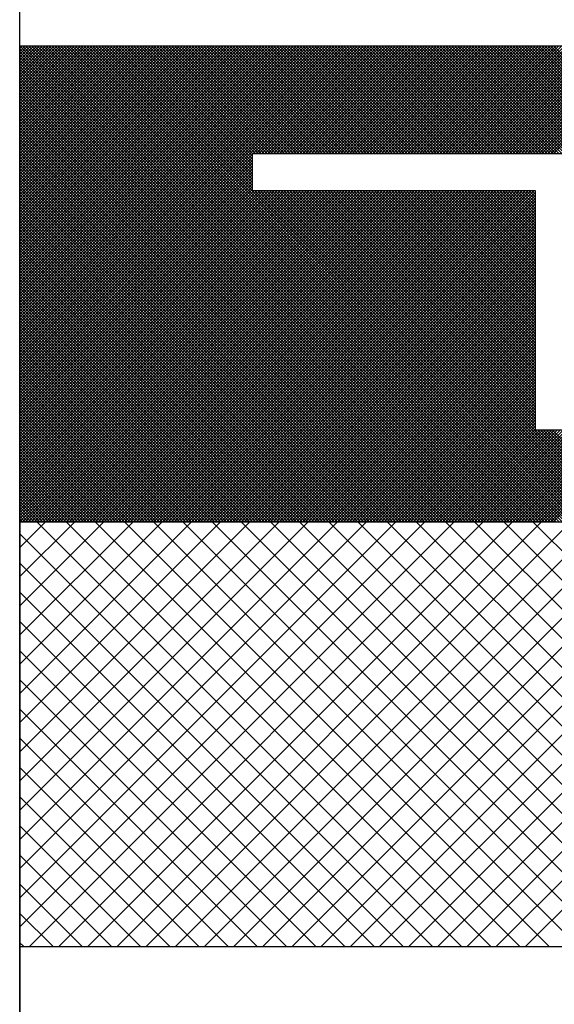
# Model space of a CAD drawing. Extents: x 0 to 210, y 0 to 297.
# Tile 49 of 68: x 137.818 to 138.589, y 201.333 to 202.75. Entities that reach past the tile are written whole.
import ezdxf

# ---------------------------------------------------------------- set-up
doc = ezdxf.new("R2010")
doc.units = 0
doc.layers.get('0').update_dxf_attribs({"linetype": 'CONTINUOUS'})
doc.layers.add('BL$4----', color=7, linetype='CONTINUOUS')

# ---------------------------------------------------------------- blocks, each defined once
blk = doc.blocks.new('*X0')
at = {"color": 0}
for p, q in [((604.711, 2309.613), (610.944, 2315.845)), ((604.711, 2310.062), (610.494, 2315.845)), ((604.711, 2310.511), (610.045, 2315.845)), ((604.711, 2310.96), (609.596, 2315.845)), ((604.711, 2311.409), (609.147, 2315.845)), ((604.711, 2311.858), (608.698, 2315.845)), ((604.711, 2312.307), (608.249, 2315.845)), ((604.711, 2312.756), (607.8, 2315.845)), ((604.711, 2313.205), (607.351, 2315.845)), ((604.711, 2313.654), (606.902, 2315.845)), ((604.711, 2314.103), (606.453, 2315.845)), ((604.711, 2314.552), (606.004, 2315.845)), ((604.711, 2315.001), (605.555, 2315.845)), ((604.711, 2315.45), (605.106, 2315.845)), ((604.858, 2309.311), (611.393, 2315.845)), ((611.518, 2309.311), (604.983, 2315.845)), ((605.307, 2309.311), (611.842, 2315.845)), ((611.967, 2309.311), (605.432, 2315.845)), ((605.756, 2309.311), (612.291, 2315.845)), ((612.416, 2309.311), (605.881, 2315.845)), ((606.205, 2309.311), (612.74, 2315.845)), ((612.865, 2309.311), (606.33, 2315.845)), ((606.654, 2309.311), (613.189, 2315.845)), ((613.314, 2309.311), (606.779, 2315.845)), ((607.103, 2309.311), (613.638, 2315.845)), ((613.763, 2309.311), (607.228, 2315.845)), ((607.552, 2309.311), (614.087, 2315.845)), ((614.212, 2309.311), (607.677, 2315.845)), ((608.001, 2309.311), (614.536, 2315.845)), ((614.661, 2309.311), (608.126, 2315.845)), ((608.45, 2309.311), (614.985, 2315.845)), ((615.11, 2309.311), (608.575, 2315.845)), ((608.899, 2309.311), (615.434, 2315.845)), ((615.559, 2309.311), (609.024, 2315.845)), ((609.348, 2309.311), (615.883, 2315.845)), ((616.008, 2309.311), (609.473, 2315.845)), ((609.797, 2309.311), (616.332, 2315.845)), ((616.457, 2309.311), (609.922, 2315.845)), ((610.246, 2309.311), (616.781, 2315.845)), ((616.906, 2309.311), (610.371, 2315.845)), ((610.695, 2309.311), (617.23, 2315.845)), ((617.355, 2309.311), (610.82, 2315.845)), ((611.144, 2309.311), (617.679, 2315.845)), ((617.804, 2309.311), (611.269, 2315.845)), ((611.593, 2309.311), (618.128, 2315.845)), ((618.253, 2309.311), (611.718, 2315.845)), ((612.042, 2309.311), (618.577, 2315.845)), ((618.702, 2309.311), (612.167, 2315.845)), ((612.491, 2309.311), (619.026, 2315.845)), ((619.151, 2309.311), (612.616, 2315.845)), ((611.069, 2309.311), (604.711, 2315.668)), ((610.62, 2309.311), (604.711, 2315.219)), ((610.171, 2309.311), (604.711, 2314.77)), ((609.722, 2309.311), (604.711, 2314.321)), ((609.273, 2309.311), (604.711, 2313.872)), ((608.823, 2309.311), (604.711, 2313.423)), ((608.374, 2309.311), (604.711, 2312.974)), ((607.925, 2309.311), (604.711, 2312.525)), ((607.476, 2309.311), (604.711, 2312.076)), ((607.027, 2309.311), (604.711, 2311.627)), ((606.578, 2309.311), (604.711, 2311.178)), ((606.129, 2309.311), (604.711, 2310.729)), ((605.68, 2309.311), (604.711, 2310.28)), ((605.231, 2309.311), (604.711, 2309.831)), ((604.782, 2309.311), (604.711, 2309.382))]:
    blk.add_line(p, q, dxfattribs=at)

msp = doc.modelspace()

# ---------------------------------------------------------------- linework, layer by layer
at = {"color": 0}
for p, q in [((137.8183, 202.2209), (138.3089, 202.7115)), ((137.8183, 202.2251), (138.3047, 202.7115)), ((137.8183, 202.2293), (138.3005, 202.7115)), ((137.8183, 202.2335), (138.2963, 202.7115)), ((137.8183, 202.2377), (138.2921, 202.7115)), ((137.8183, 202.2419), (138.2879, 202.7115)), ((137.8183, 202.2461), (138.2837, 202.7115)), ((137.8183, 202.2503), (138.2795, 202.7115)), ((137.8183, 202.2545), (138.2753, 202.7115)), ((137.8183, 202.2587), (138.2711, 202.7115)), ((137.8183, 202.2629), (138.2669, 202.7115)), ((137.8183, 202.2671), (138.2627, 202.7115)), ((137.8183, 202.2713), (138.2585, 202.7115)), ((137.8183, 202.2755), (138.2542, 202.7115)), ((137.8183, 202.2797), (138.25, 202.7115)), ((137.8183, 202.2839), (138.2458, 202.7115)), ((137.8183, 202.2881), (138.2416, 202.7115)), ((137.8183, 202.2923), (138.2374, 202.7115)), ((137.8183, 202.2965), (138.2332, 202.7115)), ((137.8183, 202.3007), (138.229, 202.7115)), ((137.8183, 202.3049), (138.2248, 202.7115)), ((137.8183, 202.3091), (138.2206, 202.7115)), ((137.8183, 202.3133), (138.2164, 202.7115)), ((137.8183, 202.3175), (138.2122, 202.7115)), ((137.8183, 202.3217), (138.208, 202.7115)), ((137.8183, 202.326), (138.2038, 202.7115)), ((137.8183, 202.3302), (138.1996, 202.7115)), ((137.8183, 202.3344), (138.1954, 202.7115)), ((137.8183, 202.3386), (138.1912, 202.7115)), ((137.8183, 202.3428), (138.187, 202.7115)), ((137.8183, 202.347), (138.1828, 202.7115)), ((137.8183, 202.3512), (138.1786, 202.7115)), ((137.8183, 202.3554), (138.1744, 202.7115)), ((137.8183, 202.3596), (138.1702, 202.7115)), ((137.8183, 202.3638), (138.166, 202.7115)), ((137.8183, 202.368), (138.1618, 202.7115)), ((137.8183, 202.3722), (138.1576, 202.7115)), ((137.8183, 202.3764), (138.1534, 202.7115)), ((137.8183, 202.3806), (138.1492, 202.7115)), ((137.8183, 202.3848), (138.145, 202.7115)), ((137.8183, 202.389), (138.1408, 202.7115)), ((137.8183, 202.3932), (138.1366, 202.7115)), ((137.8183, 202.3974), (138.1324, 202.7115)), ((137.8183, 202.4016), (138.1282, 202.7115)), ((137.8183, 202.4058), (138.124, 202.7115)), ((137.8183, 202.41), (138.1198, 202.7115)), ((137.8183, 202.4142), (138.1156, 202.7115)), ((137.8183, 202.4184), (138.1114, 202.7115)), ((137.8183, 202.4226), (138.1072, 202.7115)), ((137.8183, 202.4268), (138.1029, 202.7115)), ((137.8183, 202.431), (138.0987, 202.7115)), ((137.8183, 202.4352), (138.0945, 202.7115)), ((137.8183, 202.4394), (138.0903, 202.7115)), ((137.8183, 202.4436), (138.0861, 202.7115)), ((137.8183, 202.4478), (138.0819, 202.7115)), ((137.8183, 202.452), (138.0777, 202.7115)), ((137.8183, 202.4562), (138.0735, 202.7115)), ((137.8183, 202.4604), (138.0693, 202.7115)), ((137.8183, 202.4646), (138.0651, 202.7115)), ((137.8183, 202.4688), (138.0609, 202.7115)), ((137.8183, 202.473), (138.0567, 202.7115)), ((137.8183, 202.4772), (138.0525, 202.7115)), ((137.8183, 202.4815), (138.0483, 202.7115)), ((137.8183, 202.4857), (138.0441, 202.7115)), ((137.8183, 202.4899), (138.0399, 202.7115)), ((137.8183, 202.4941), (138.0357, 202.7115)), ((137.8183, 202.4983), (138.0315, 202.7115)), ((137.8183, 202.5025), (138.0273, 202.7115)), ((137.8183, 202.5067), (138.0231, 202.7115)), ((137.8183, 202.5109), (138.0189, 202.7115)), ((137.8183, 202.5151), (138.0147, 202.7115)), ((137.8183, 202.5193), (138.0105, 202.7115)), ((137.8183, 202.5235), (138.0063, 202.7115)), ((137.8183, 202.5277), (138.0021, 202.7115)), ((137.8183, 202.5319), (137.9979, 202.7115)), ((137.8183, 202.5361), (137.9937, 202.7115)), ((137.8183, 202.5403), (137.9895, 202.7115)), ((137.8183, 202.5445), (137.9853, 202.7115)), ((137.8183, 202.5487), (137.9811, 202.7115)), ((137.8183, 202.5529), (137.9769, 202.7115)), ((137.8183, 202.5571), (137.9727, 202.7115)), ((137.8183, 202.5613), (137.9685, 202.7115)), ((137.8183, 202.5655), (137.9643, 202.7115)), ((137.8183, 202.5697), (137.9601, 202.7115)), ((137.8183, 202.5739), (137.9559, 202.7115)), ((137.8183, 202.5781), (137.9516, 202.7115)), ((137.8183, 202.5823), (137.9474, 202.7115)), ((137.8183, 202.5865), (137.9432, 202.7115)), ((137.8183, 202.5907), (137.939, 202.7115)), ((137.8183, 202.5949), (137.9348, 202.7115)), ((137.8183, 202.5991), (137.9306, 202.7115)), ((137.8183, 202.6033), (137.9264, 202.7115)), ((137.8183, 202.6075), (137.9222, 202.7115)), ((137.8183, 202.6117), (137.918, 202.7115)), ((137.8183, 202.6159), (137.9138, 202.7115)), ((137.8183, 202.6201), (137.9096, 202.7115)), ((137.8183, 202.6243), (137.9054, 202.7115)), ((137.8183, 202.6285), (137.9012, 202.7115)), ((137.8183, 202.6328), (137.897, 202.7115)), ((137.8183, 202.637), (137.8928, 202.7115)), ((137.8183, 202.6412), (137.8886, 202.7115)), ((137.8183, 202.6454), (137.8844, 202.7115)), ((137.8183, 202.6496), (137.8802, 202.7115)), ((137.8183, 202.6538), (137.876, 202.7115)), ((137.8183, 202.658), (137.8718, 202.7115)), ((137.8183, 202.6622), (137.8676, 202.7115)), ((137.8183, 202.6664), (137.8634, 202.7115)), ((137.8183, 202.6706), (137.8592, 202.7115)), ((137.8183, 202.6748), (137.855, 202.7115)), ((137.8183, 202.679), (137.8508, 202.7115)), ((137.8183, 202.6832), (137.8466, 202.7115)), ((137.8183, 202.6874), (137.8424, 202.7115)), ((137.8183, 202.6916), (137.8382, 202.7115)), ((137.8183, 202.6958), (137.834, 202.7115)), ((137.8183, 202.7), (137.8298, 202.7115)), ((137.8183, 202.7042), (137.8256, 202.7115)), ((137.8183, 202.7084), (137.8214, 202.7115)), ((138.4994, 202.0267), (137.8183, 202.7078)), ((138.4952, 202.0267), (137.8183, 202.7036)), ((138.5036, 202.0267), (137.8188, 202.7115)), ((138.5078, 202.0267), (137.823, 202.7115)), ((138.512, 202.0267), (137.8272, 202.7115)), ((138.5162, 202.0267), (137.8315, 202.7115)), ((138.5204, 202.0267), (137.8357, 202.7115)), ((138.5246, 202.0267), (137.8399, 202.7115)), ((138.5288, 202.0267), (137.8441, 202.7115)), ((138.533, 202.0267), (137.8483, 202.7115)), ((138.5372, 202.0267), (137.8525, 202.7115)), ((138.5414, 202.0267), (137.8567, 202.7115)), ((138.5456, 202.0267), (137.8609, 202.7115)), ((138.5498, 202.0267), (137.8651, 202.7115)), ((138.554, 202.0267), (137.8693, 202.7115)), ((138.5582, 202.0267), (137.8735, 202.7115)), ((138.5624, 202.0267), (137.8777, 202.7115)), ((138.5666, 202.0267), (137.8819, 202.7115)), ((138.5708, 202.0267), (137.8861, 202.7115)), ((138.575, 202.0267), (137.8903, 202.7115)), ((138.5792, 202.0267), (137.8945, 202.7115)), ((138.5834, 202.0267), (137.8987, 202.7115)), ((138.5876, 202.0267), (137.9029, 202.7115)), ((138.5919, 202.0267), (137.9071, 202.7115)), ((138.5961, 202.0267), (137.9113, 202.7115)), ((138.6003, 202.0267), (137.9155, 202.7115)), ((138.6045, 202.0267), (137.9197, 202.7115)), ((138.6087, 202.0267), (137.9239, 202.7115)), ((138.6129, 202.0267), (137.9281, 202.7115)), ((138.6171, 202.0267), (137.9323, 202.7115)), ((138.6213, 202.0267), (137.9365, 202.7115)), ((138.6255, 202.0267), (137.9407, 202.7115)), ((138.6297, 202.0267), (137.9449, 202.7115)), ((138.1535, 202.507), (137.9491, 202.7115)), ((138.1535, 202.5112), (137.9533, 202.7115)), ((138.1535, 202.5154), (137.9575, 202.7115)), ((138.1535, 202.5196), (137.9617, 202.7115)), ((138.1535, 202.5239), (137.9659, 202.7115)), ((138.1535, 202.5281), (137.9701, 202.7115)), ((138.1535, 202.5323), (137.9743, 202.7115)), ((138.1535, 202.5365), (137.9785, 202.7115)), ((138.1535, 202.5407), (137.9828, 202.7115)), ((138.1535, 202.5449), (137.987, 202.7115)), ((138.1535, 202.5491), (137.9912, 202.7115)), ((138.1535, 202.5533), (137.9954, 202.7115)), ((138.1543, 202.5567), (137.9996, 202.7115)), ((138.1585, 202.5567), (138.0038, 202.7115)), ((138.1627, 202.5567), (138.008, 202.7115)), ((138.1669, 202.5567), (138.0122, 202.7115)), ((138.1711, 202.5567), (138.0164, 202.7115)), ((138.1753, 202.5567), (138.0206, 202.7115)), ((138.1795, 202.5567), (138.0248, 202.7115)), ((138.1837, 202.5567), (138.029, 202.7115)), ((138.1879, 202.5567), (138.0332, 202.7115)), ((138.1921, 202.5567), (138.0374, 202.7115)), ((138.1963, 202.5567), (138.0416, 202.7115)), ((138.2005, 202.5567), (138.0458, 202.7115)), ((138.2047, 202.5567), (138.05, 202.7115)), ((138.2089, 202.5567), (138.0542, 202.7115)), ((138.2132, 202.5567), (138.0584, 202.7115)), ((138.2174, 202.5567), (138.0626, 202.7115)), ((138.2216, 202.5567), (138.0668, 202.7115)), ((138.2258, 202.5567), (138.071, 202.7115)), ((138.23, 202.5567), (138.0752, 202.7115)), ((138.2342, 202.5567), (138.0794, 202.7115)), ((138.2384, 202.5567), (138.0836, 202.7115)), ((138.2426, 202.5567), (138.0878, 202.7115)), ((138.2468, 202.5567), (138.092, 202.7115)), ((138.251, 202.5567), (138.0962, 202.7115)), ((138.2552, 202.5567), (138.1004, 202.7115)), ((138.2594, 202.5567), (138.1046, 202.7115)), ((138.2636, 202.5567), (138.1088, 202.7115)), ((138.2678, 202.5567), (138.113, 202.7115)), ((138.272, 202.5567), (138.1172, 202.7115)), ((138.2762, 202.5567), (138.1214, 202.7115)), ((138.2804, 202.5567), (138.1256, 202.7115)), ((138.2846, 202.5567), (138.1298, 202.7115)), ((138.2888, 202.5567), (138.1341, 202.7115)), ((138.293, 202.5567), (138.1383, 202.7115)), ((138.2972, 202.5567), (138.1425, 202.7115)), ((138.3014, 202.5567), (138.1467, 202.7115)), ((138.3056, 202.5567), (138.1509, 202.7115)), ((138.3098, 202.5567), (138.1551, 202.7115)), ((138.1583, 202.5567), (138.3131, 202.7115)), ((138.314, 202.5567), (138.1593, 202.7115)), ((138.1625, 202.5567), (138.3173, 202.7115)), ((138.3182, 202.5567), (138.1635, 202.7115)), ((138.1667, 202.5567), (138.3215, 202.7115)), ((138.3224, 202.5567), (138.1677, 202.7115)), ((138.1709, 202.5567), (138.3257, 202.7115)), ((138.3266, 202.5567), (138.1719, 202.7115)), ((138.1751, 202.5567), (138.3299, 202.7115)), ((138.3308, 202.5567), (138.1761, 202.7115)), ((138.1794, 202.5567), (138.3341, 202.7115)), ((138.335, 202.5567), (138.1803, 202.7115)), ((138.1836, 202.5567), (138.3383, 202.7115)), ((138.3392, 202.5567), (138.1845, 202.7115)), ((138.1878, 202.5567), (138.3425, 202.7115)), ((138.3434, 202.5567), (138.1887, 202.7115)), ((138.192, 202.5567), (138.3467, 202.7115)), ((138.3476, 202.5567), (138.1929, 202.7115)), ((138.1962, 202.5567), (138.3509, 202.7115)), ((138.3518, 202.5567), (138.1971, 202.7115)), ((138.2004, 202.5567), (138.3551, 202.7115)), ((138.356, 202.5567), (138.2013, 202.7115)), ((138.2046, 202.5567), (138.3593, 202.7115)), ((138.3602, 202.5567), (138.2055, 202.7115)), ((138.2088, 202.5567), (138.3635, 202.7115)), ((138.3645, 202.5567), (138.2097, 202.7115)), ((138.213, 202.5567), (138.3677, 202.7115)), ((138.3687, 202.5567), (138.2139, 202.7115)), ((138.2172, 202.5567), (138.3719, 202.7115)), ((138.3729, 202.5567), (138.2181, 202.7115)), ((138.2214, 202.5567), (138.3761, 202.7115)), ((138.3771, 202.5567), (138.2223, 202.7115)), ((138.2256, 202.5567), (138.3803, 202.7115)), ((138.3813, 202.5567), (138.2265, 202.7115)), ((138.2298, 202.5567), (138.3845, 202.7115)), ((138.3855, 202.5567), (138.2307, 202.7115)), ((138.234, 202.5567), (138.3887, 202.7115)), ((138.3897, 202.5567), (138.2349, 202.7115)), ((138.2382, 202.5567), (138.3929, 202.7115)), ((138.3939, 202.5567), (138.2391, 202.7115)), ((138.2424, 202.5567), (138.3971, 202.7115)), ((138.3981, 202.5567), (138.2433, 202.7115)), ((138.2466, 202.5567), (138.4013, 202.7115)), ((138.4023, 202.5567), (138.2475, 202.7115)), ((138.2508, 202.5567), (138.4055, 202.7115)), ((138.4065, 202.5567), (138.2517, 202.7115)), ((138.255, 202.5567), (138.4098, 202.7115)), ((138.4107, 202.5567), (138.2559, 202.7115)), ((138.2592, 202.5567), (138.414, 202.7115)), ((138.4149, 202.5567), (138.2601, 202.7115)), ((138.2634, 202.5567), (138.4182, 202.7115)), ((138.4191, 202.5567), (138.2643, 202.7115)), ((138.2676, 202.5567), (138.4224, 202.7115)), ((138.4233, 202.5567), (138.2685, 202.7115)), ((138.2718, 202.5567), (138.4266, 202.7115)), ((138.4275, 202.5567), (138.2727, 202.7115)), ((138.276, 202.5567), (138.4308, 202.7115)), ((138.4317, 202.5567), (138.2769, 202.7115)), ((138.2802, 202.5567), (138.435, 202.7115)), ((138.4359, 202.5567), (138.2811, 202.7115)), ((138.2844, 202.5567), (138.4392, 202.7115)), ((138.4401, 202.5567), (138.2854, 202.7115)), ((138.2886, 202.5567), (138.4434, 202.7115)), ((138.4443, 202.5567), (138.2896, 202.7115)), ((138.2928, 202.5567), (138.4476, 202.7115)), ((138.4485, 202.5567), (138.2938, 202.7115)), ((138.297, 202.5567), (138.4518, 202.7115)), ((138.4527, 202.5567), (138.298, 202.7115)), ((138.3012, 202.5567), (138.456, 202.7115)), ((138.4569, 202.5567), (138.3022, 202.7115)), ((138.3054, 202.5567), (138.4602, 202.7115)), ((138.4611, 202.5567), (138.3064, 202.7115)), ((138.3096, 202.5567), (138.4644, 202.7115)), ((138.4653, 202.5567), (138.3106, 202.7115)), ((138.3138, 202.5567), (138.4686, 202.7115)), ((138.4695, 202.5567), (138.3148, 202.7115)), ((138.318, 202.5567), (138.4728, 202.7115)), ((138.4737, 202.5567), (138.319, 202.7115)), ((138.3222, 202.5567), (138.477, 202.7115)), ((138.4779, 202.5567), (138.3232, 202.7115)), ((138.3264, 202.5567), (138.4812, 202.7115)), ((138.4821, 202.5567), (138.3274, 202.7115)), ((138.3307, 202.5567), (138.4854, 202.7115)), ((138.4863, 202.5567), (138.3316, 202.7115)), ((138.3349, 202.5567), (138.4896, 202.7115)), ((138.4905, 202.5567), (138.3358, 202.7115)), ((138.3391, 202.5567), (138.4938, 202.7115)), ((138.4947, 202.5567), (138.34, 202.7115)), ((138.3433, 202.5567), (138.498, 202.7115)), ((138.4989, 202.5567), (138.3442, 202.7115)), ((138.3475, 202.5567), (138.5022, 202.7115)), ((138.5031, 202.5567), (138.3484, 202.7115)), ((138.3517, 202.5567), (138.5064, 202.7115)), ((138.5073, 202.5567), (138.3526, 202.7115)), ((138.3559, 202.5567), (138.5106, 202.7115)), ((138.5115, 202.5567), (138.3568, 202.7115)), ((138.3601, 202.5567), (138.5148, 202.7115)), ((138.5157, 202.5567), (138.361, 202.7115)), ((138.3643, 202.5567), (138.519, 202.7115)), ((138.52, 202.5567), (138.3652, 202.7115)), ((138.3685, 202.5567), (138.5232, 202.7115)), ((138.5242, 202.5567), (138.3694, 202.7115)), ((138.3727, 202.5567), (138.5274, 202.7115)), ((138.5284, 202.5567), (138.3736, 202.7115)), ((138.3769, 202.5567), (138.5316, 202.7115)), ((138.5326, 202.5567), (138.3778, 202.7115)), ((138.3811, 202.5567), (138.5358, 202.7115)), ((138.5368, 202.5567), (138.382, 202.7115)), ((138.3853, 202.5567), (138.54, 202.7115)), ((138.541, 202.5567), (138.3862, 202.7115)), ((138.3895, 202.5567), (138.5442, 202.7115)), ((138.5452, 202.5567), (138.3904, 202.7115)), ((138.3937, 202.5567), (138.5484, 202.7115)), ((138.5494, 202.5567), (138.3946, 202.7115)), ((138.3979, 202.5567), (138.5526, 202.7115)), ((138.5536, 202.5567), (138.3988, 202.7115)), ((138.4021, 202.5567), (138.5568, 202.7115)), ((138.5578, 202.5567), (138.403, 202.7115)), ((138.4063, 202.5567), (138.561, 202.7115)), ((138.562, 202.5567), (138.4072, 202.7115)), ((138.4105, 202.5567), (138.5653, 202.7115)), ((138.5662, 202.5567), (138.4114, 202.7115)), ((138.4147, 202.5567), (138.5695, 202.7115)), ((138.5704, 202.5567), (138.4156, 202.7115)), ((138.4189, 202.5567), (138.5737, 202.7115)), ((138.5746, 202.5567), (138.4198, 202.7115)), ((138.4231, 202.5567), (138.5779, 202.7115)), ((138.5788, 202.5567), (138.424, 202.7115)), ((138.4273, 202.5567), (138.5821, 202.7115)), ((138.583, 202.5567), (138.4282, 202.7115)), ((138.4315, 202.5567), (138.5863, 202.7115)), ((138.5872, 202.5567), (138.4324, 202.7115)), ((138.4357, 202.5567), (138.5905, 202.7115)), ((138.5914, 202.5567), (138.4366, 202.7115)), ((138.4399, 202.5567), (138.5947, 202.7115)), ((138.5956, 202.5567), (138.4409, 202.7115)), ((138.4441, 202.5567), (138.5989, 202.7115)), ((138.5998, 202.5567), (138.4451, 202.7115)), ((138.4483, 202.5567), (138.6031, 202.7115)), ((138.604, 202.5567), (138.4493, 202.7115)), ((138.4525, 202.5567), (138.6073, 202.7115)), ((138.6082, 202.5567), (138.4535, 202.7115)), ((138.4567, 202.5567), (138.6115, 202.7115)), ((138.6124, 202.5567), (138.4577, 202.7115)), ((138.4609, 202.5567), (138.6157, 202.7115)), ((138.6166, 202.5567), (138.4619, 202.7115)), ((138.4651, 202.5567), (138.6199, 202.7115)), ((138.6208, 202.5567), (138.4661, 202.7115)), ((138.4693, 202.5567), (138.6241, 202.7115)), ((138.625, 202.5567), (138.4703, 202.7115)), ((138.4735, 202.5567), (138.6283, 202.7115)), ((138.6292, 202.5567), (138.4745, 202.7115)), ((138.4777, 202.5567), (138.6325, 202.7115)), ((138.6334, 202.5567), (138.4787, 202.7115)), ((138.4819, 202.5567), (138.6367, 202.7115)), ((138.6376, 202.5567), (138.4829, 202.7115)), ((138.4862, 202.5567), (138.6409, 202.7115)), ((138.6418, 202.5567), (138.4871, 202.7115)), ((138.4904, 202.5567), (138.6451, 202.7115)), ((138.646, 202.5567), (138.4913, 202.7115)), ((138.4946, 202.5567), (138.6493, 202.7115)), ((138.6502, 202.5567), (138.4955, 202.7115)), ((138.4988, 202.5567), (138.6535, 202.7115)), ((138.6544, 202.5567), (138.4997, 202.7115)), ((138.503, 202.5567), (138.6577, 202.7115)), ((138.6586, 202.5567), (138.5039, 202.7115)), ((138.5072, 202.5567), (138.6619, 202.7115)), ((138.6628, 202.5567), (138.5081, 202.7115)), ((138.5114, 202.5567), (138.6661, 202.7115)), ((138.667, 202.5567), (138.5123, 202.7115)), ((138.5156, 202.5567), (138.6703, 202.7115)), ((138.6713, 202.5567), (138.5165, 202.7115)), ((138.5198, 202.5567), (138.6745, 202.7115)), ((138.6755, 202.5567), (138.5207, 202.7115)), ((138.524, 202.5567), (138.6787, 202.7115)), ((138.6797, 202.5567), (138.5249, 202.7115)), ((138.5282, 202.5567), (138.6829, 202.7115)), ((138.6839, 202.5567), (138.5291, 202.7115)), ((138.5324, 202.5567), (138.6871, 202.7115)), ((138.6881, 202.5567), (138.5333, 202.7115)), ((138.5366, 202.5567), (138.6913, 202.7115)), ((138.6923, 202.5567), (138.5375, 202.7115)), ((138.5408, 202.5567), (138.6955, 202.7115)), ((138.6965, 202.5567), (138.5417, 202.7115)), ((138.5445, 202.0267), (139.2293, 202.7115)), ((138.545, 202.5567), (138.6997, 202.7115)), ((138.7007, 202.5567), (138.5459, 202.7115)), ((138.5487, 202.0267), (139.2335, 202.7115)), ((138.5492, 202.5567), (138.7039, 202.7115)), ((138.7049, 202.5567), (138.5501, 202.7115)), ((138.5529, 202.0267), (139.2377, 202.7115)), ((138.5534, 202.5567), (138.7081, 202.7115)), ((138.7091, 202.5567), (138.5543, 202.7115)), ((138.5571, 202.0267), (139.2419, 202.7115)), ((138.5576, 202.5567), (138.7123, 202.7115)), ((138.7133, 202.5567), (138.5585, 202.7115)), ((138.5614, 202.0267), (139.2461, 202.7115)), ((138.5618, 202.5567), (138.7166, 202.7115)), ((138.7175, 202.5567), (138.5627, 202.7115)), ((138.5656, 202.0267), (139.2503, 202.7115)), ((138.566, 202.5567), (138.7208, 202.7115)), ((138.7217, 202.5567), (138.5669, 202.7115)), ((138.5698, 202.0267), (139.2545, 202.7115)), ((138.5702, 202.5567), (138.725, 202.7115)), ((138.7259, 202.5567), (138.5711, 202.7115)), ((138.574, 202.0267), (139.2587, 202.7115)), ((138.5744, 202.5567), (138.7292, 202.7115)), ((138.7301, 202.5567), (138.5753, 202.7115)), ((138.5782, 202.0267), (139.2629, 202.7115)), ((138.5786, 202.5567), (138.7334, 202.7115)), ((138.7343, 202.5567), (138.5795, 202.7115)), ((138.5824, 202.0267), (139.2671, 202.7115)), ((138.5828, 202.5567), (138.7376, 202.7115)), ((138.7385, 202.5567), (138.5837, 202.7115)), ((138.5866, 202.0267), (139.2713, 202.7115)), ((138.587, 202.5567), (138.7418, 202.7115)), ((138.7427, 202.5567), (138.5879, 202.7115)), ((138.491, 202.0267), (137.8183, 202.6994)), ((138.4868, 202.0267), (137.8183, 202.6952)), ((138.4826, 202.0267), (137.8183, 202.691)), ((138.4784, 202.0267), (137.8183, 202.6868)), ((138.4742, 202.0267), (137.8183, 202.6826)), ((138.47, 202.0267), (137.8183, 202.6784)), ((138.4658, 202.0267), (137.8183, 202.6742)), ((138.4616, 202.0267), (137.8183, 202.67)), ((138.4574, 202.0267), (137.8183, 202.6658)), ((138.4532, 202.0267), (137.8183, 202.6616)), ((138.449, 202.0267), (137.8183, 202.6574)), ((138.4448, 202.0267), (137.8183, 202.6532)), ((138.4406, 202.0267), (137.8183, 202.6489)), ((138.4363, 202.0267), (137.8183, 202.6447)), ((138.4321, 202.0267), (137.8183, 202.6405)), ((138.4279, 202.0267), (137.8183, 202.6363)), ((138.4237, 202.0267), (137.8183, 202.6321)), ((138.4195, 202.0267), (137.8183, 202.6279)), ((138.4153, 202.0267), (137.8183, 202.6237)), ((138.4111, 202.0267), (137.8183, 202.6195)), ((138.4069, 202.0267), (137.8183, 202.6153)), ((138.4027, 202.0267), (137.8183, 202.6111)), ((138.3985, 202.0267), (137.8183, 202.6069)), ((138.3943, 202.0267), (137.8183, 202.6027)), ((138.3901, 202.0267), (137.8183, 202.5985)), ((138.3859, 202.0267), (137.8183, 202.5943)), ((138.3817, 202.0267), (137.8183, 202.5901)), ((138.3775, 202.0267), (137.8183, 202.5859)), ((138.3733, 202.0267), (137.8183, 202.5817)), ((138.3691, 202.0267), (137.8183, 202.5775)), ((138.3649, 202.0267), (137.8183, 202.5733)), ((138.3607, 202.0267), (137.8183, 202.5691)), ((138.3565, 202.0267), (137.8183, 202.5649)), ((138.3523, 202.0267), (137.8183, 202.5607)), ((138.3481, 202.0267), (137.8183, 202.5565)), ((138.3439, 202.0267), (137.8183, 202.5523)), ((137.8183, 202.2167), (138.1535, 202.5519)), ((138.3397, 202.0267), (137.8183, 202.5481)), ((137.8183, 202.2125), (138.1535, 202.5477)), ((138.3355, 202.0267), (137.8183, 202.5439)), ((137.8183, 202.2083), (138.1535, 202.5435)), ((138.3313, 202.0267), (137.8183, 202.5397)), ((137.8183, 202.2041), (138.1535, 202.5393)), ((138.3271, 202.0267), (137.8183, 202.5355)), ((137.8183, 202.1999), (138.1535, 202.5351)), ((138.3229, 202.0267), (137.8183, 202.5313)), ((137.8183, 202.1957), (138.1535, 202.5309)), ((138.3187, 202.0267), (137.8183, 202.5271)), ((137.8183, 202.1915), (138.1535, 202.5267)), ((138.3145, 202.0267), (137.8183, 202.5229)), ((137.8183, 202.1873), (138.1535, 202.5225)), ((138.3103, 202.0267), (137.8183, 202.5187)), ((137.8183, 202.1831), (138.1535, 202.5183)), ((138.3061, 202.0267), (137.8183, 202.5145)), ((137.8183, 202.1789), (138.1535, 202.5141)), ((138.3019, 202.0267), (137.8183, 202.5103)), ((137.8183, 202.1747), (138.1535, 202.5099)), ((138.2977, 202.0267), (137.8183, 202.5061)), ((137.8183, 202.1704), (138.1535, 202.5057)), ((137.8183, 202.1578), (138.1641, 202.5036)), ((137.8183, 202.1536), (138.1683, 202.5036)), ((137.8183, 202.1494), (138.1725, 202.5036)), ((137.8183, 202.1452), (138.1767, 202.5036)), ((137.8183, 202.141), (138.1809, 202.5036)), ((137.8183, 202.1368), (138.1851, 202.5036)), ((137.8183, 202.1326), (138.1893, 202.5036)), ((137.8183, 202.1284), (138.1935, 202.5036)), ((137.8183, 202.1242), (138.1977, 202.5036)), ((137.8183, 202.12), (138.2019, 202.5036)), ((137.8183, 202.1158), (138.2061, 202.5036)), ((137.8183, 202.1116), (138.2103, 202.5036)), ((137.8183, 202.1074), (138.2145, 202.5036)), ((137.8183, 202.1032), (138.2187, 202.5036)), ((137.8183, 202.099), (138.2229, 202.5036)), ((137.8183, 202.0948), (138.2271, 202.5036)), ((137.8183, 202.0906), (138.2313, 202.5036)), ((137.8183, 202.0864), (138.2355, 202.5036)), ((137.8183, 202.0822), (138.2397, 202.5036)), ((137.8183, 202.078), (138.2439, 202.5036)), ((137.8183, 202.0738), (138.2481, 202.5036)), ((137.8183, 202.0696), (138.2523, 202.5036)), ((137.8183, 202.0654), (138.2565, 202.5036)), ((137.8183, 202.0612), (138.2607, 202.5036)), ((137.8183, 202.057), (138.2649, 202.5036)), ((137.8183, 202.0528), (138.2691, 202.5036)), ((137.8183, 202.0486), (138.2733, 202.5036)), ((137.8183, 202.0444), (138.2775, 202.5036)), ((137.8183, 202.0402), (138.2817, 202.5036)), ((137.8183, 202.036), (138.2859, 202.5036)), ((137.8183, 202.0318), (138.2901, 202.5036)), ((137.8183, 202.0276), (138.2943, 202.5036)), ((137.8183, 202.1662), (138.1557, 202.5036)), ((137.8183, 202.162), (138.1599, 202.5036)), ((138.2935, 202.0267), (137.8183, 202.5019)), ((138.2893, 202.0267), (137.8183, 202.4976)), ((138.285, 202.0267), (137.8183, 202.4934)), ((137.8217, 202.0267), (138.2985, 202.5036)), ((137.8259, 202.0267), (138.3027, 202.5036)), ((137.8301, 202.0267), (138.307, 202.5036)), ((137.8343, 202.0267), (138.3112, 202.5036)), ((137.8385, 202.0267), (138.3154, 202.5036)), ((137.8427, 202.0267), (138.3196, 202.5036)), ((137.8469, 202.0267), (138.3238, 202.5036)), ((137.8511, 202.0267), (138.328, 202.5036)), ((137.8553, 202.0267), (138.3322, 202.5036)), ((137.8595, 202.0267), (138.3364, 202.5036)), ((137.8637, 202.0267), (138.3406, 202.5036)), ((137.8679, 202.0267), (138.3448, 202.5036)), ((137.8721, 202.0267), (138.349, 202.5036)), ((137.8763, 202.0267), (138.3532, 202.5036)), ((137.8805, 202.0267), (138.3574, 202.5036)), ((137.8847, 202.0267), (138.3616, 202.5036)), ((137.8889, 202.0267), (138.3658, 202.5036)), ((137.8931, 202.0267), (138.37, 202.5036)), ((137.8973, 202.0267), (138.3742, 202.5036)), ((137.9015, 202.0267), (138.3784, 202.5036)), ((137.9057, 202.0267), (138.3826, 202.5036)), ((137.9099, 202.0267), (138.3868, 202.5036)), ((137.9141, 202.0267), (138.391, 202.5036)), ((137.9183, 202.0267), (138.3952, 202.5036)), ((137.9225, 202.0267), (138.3994, 202.5036)), ((137.9267, 202.0267), (138.4036, 202.5036)), ((137.9309, 202.0267), (138.4078, 202.5036)), ((137.9351, 202.0267), (138.412, 202.5036)), ((137.9393, 202.0267), (138.4162, 202.5036)), ((137.9435, 202.0267), (138.4204, 202.5036)), ((137.9477, 202.0267), (138.4246, 202.5036)), ((137.952, 202.0267), (138.4288, 202.5036)), ((137.9562, 202.0267), (138.433, 202.5036)), ((137.9604, 202.0267), (138.4372, 202.5036)), ((137.9646, 202.0267), (138.4414, 202.5036)), ((137.9688, 202.0267), (138.4456, 202.5036)), ((137.973, 202.0267), (138.4498, 202.5036)), ((137.9772, 202.0267), (138.454, 202.5036)), ((137.9814, 202.0267), (138.4583, 202.5036)), ((137.9856, 202.0267), (138.4625, 202.5036)), ((137.9898, 202.0267), (138.4667, 202.5036)), ((137.994, 202.0267), (138.4709, 202.5036)), ((137.9982, 202.0267), (138.4751, 202.5036)), ((138.0024, 202.0267), (138.4793, 202.5036)), ((138.0066, 202.0267), (138.4835, 202.5036)), ((138.0108, 202.0267), (138.4877, 202.5036)), ((138.015, 202.0267), (138.4919, 202.5036)), ((138.0192, 202.0267), (138.4961, 202.5036)), ((138.0234, 202.0267), (138.5003, 202.5036)), ((138.0276, 202.0267), (138.5045, 202.5036)), ((138.0318, 202.0267), (138.5087, 202.5036)), ((138.036, 202.0267), (138.5129, 202.5036)), ((138.0402, 202.0267), (138.5171, 202.5036)), ((138.0444, 202.0267), (138.5213, 202.5036)), ((138.0486, 202.0267), (138.5255, 202.5036)), ((138.0528, 202.0267), (138.5297, 202.5036)), ((138.057, 202.0267), (138.5339, 202.5036)), ((138.0612, 202.0267), (138.5381, 202.5036)), ((138.0654, 202.0267), (138.5423, 202.5036)), ((138.0696, 202.0267), (138.5465, 202.5036)), ((138.0738, 202.0267), (138.5507, 202.5036)), ((138.078, 202.0267), (138.5549, 202.5036)), ((138.0822, 202.0267), (138.5591, 202.5036)), ((138.0864, 202.0267), (138.5612, 202.5014)), ((138.0906, 202.0267), (138.5612, 202.4972)), ((138.0948, 202.0267), (138.5612, 202.493)), ((138.6339, 202.0267), (138.157, 202.5036)), ((138.6381, 202.0267), (138.1612, 202.5036)), ((138.6423, 202.0267), (138.1654, 202.5036)), ((138.6465, 202.0267), (138.1696, 202.5036)), ((138.6507, 202.0267), (138.1738, 202.5036)), ((138.6549, 202.0267), (138.178, 202.5036)), ((138.6591, 202.0267), (138.1822, 202.5036)), ((138.6633, 202.0267), (138.1864, 202.5036)), ((138.6675, 202.0267), (138.1906, 202.5036)), ((138.6717, 202.0267), (138.1948, 202.5036)), ((138.6759, 202.0267), (138.199, 202.5036)), ((138.6801, 202.0267), (138.2032, 202.5036)), ((138.6843, 202.0267), (138.2074, 202.5036)), ((138.6885, 202.0267), (138.2116, 202.5036)), ((138.6927, 202.0267), (138.2158, 202.5036)), ((138.5612, 202.1624), (138.22, 202.5036)), ((138.5612, 202.1667), (138.2242, 202.5036)), ((138.5612, 202.1709), (138.2284, 202.5036)), ((138.5612, 202.1751), (138.2326, 202.5036)), ((138.5612, 202.1793), (138.2369, 202.5036)), ((138.5612, 202.1835), (138.2411, 202.5036)), ((138.5612, 202.1877), (138.2453, 202.5036)), ((138.5612, 202.1919), (138.2495, 202.5036)), ((138.5612, 202.1961), (138.2537, 202.5036)), ((138.5612, 202.2003), (138.2579, 202.5036)), ((138.5612, 202.2045), (138.2621, 202.5036)), ((138.5612, 202.2087), (138.2663, 202.5036)), ((138.5612, 202.2129), (138.2705, 202.5036)), ((138.5612, 202.2171), (138.2747, 202.5036)), ((138.5612, 202.2213), (138.2789, 202.5036)), ((138.5612, 202.2255), (138.2831, 202.5036)), ((138.5612, 202.2297), (138.2873, 202.5036)), ((138.5612, 202.2339), (138.2915, 202.5036)), ((138.5612, 202.2381), (138.2957, 202.5036)), ((138.5612, 202.2423), (138.2999, 202.5036)), ((138.5612, 202.2465), (138.3041, 202.5036)), ((138.5612, 202.2507), (138.3083, 202.5036)), ((138.5612, 202.2549), (138.3125, 202.5036)), ((138.5612, 202.2591), (138.3167, 202.5036)), ((138.5612, 202.2633), (138.3209, 202.5036)), ((138.5612, 202.2675), (138.3251, 202.5036)), ((138.5612, 202.2717), (138.3293, 202.5036)), ((138.5612, 202.2759), (138.3335, 202.5036)), ((138.5612, 202.2801), (138.3377, 202.5036)), ((138.5612, 202.2843), (138.3419, 202.5036)), ((138.5612, 202.2885), (138.3461, 202.5036)), ((138.5612, 202.2927), (138.3503, 202.5036)), ((138.5612, 202.2969), (138.3545, 202.5036)), ((138.5612, 202.3011), (138.3587, 202.5036)), ((138.5612, 202.3053), (138.3629, 202.5036)), ((138.5612, 202.3095), (138.3671, 202.5036)), ((138.5612, 202.3137), (138.3713, 202.5036)), ((138.5612, 202.318), (138.3755, 202.5036)), ((138.5612, 202.3222), (138.3797, 202.5036)), ((138.5612, 202.3264), (138.3839, 202.5036)), ((138.5612, 202.3306), (138.3881, 202.5036)), ((138.5612, 202.3348), (138.3924, 202.5036)), ((138.5612, 202.339), (138.3966, 202.5036)), ((138.5612, 202.3432), (138.4008, 202.5036)), ((138.5612, 202.3474), (138.405, 202.5036)), ((138.5612, 202.3516), (138.4092, 202.5036)), ((138.5612, 202.3558), (138.4134, 202.5036)), ((138.5612, 202.36), (138.4176, 202.5036)), ((138.5612, 202.3642), (138.4218, 202.5036)), ((138.5612, 202.3684), (138.426, 202.5036)), ((138.5612, 202.3726), (138.4302, 202.5036)), ((138.5612, 202.3768), (138.4344, 202.5036)), ((138.5612, 202.381), (138.4386, 202.5036)), ((138.5612, 202.3852), (138.4428, 202.5036)), ((138.5612, 202.3894), (138.447, 202.5036)), ((138.5612, 202.3936), (138.4512, 202.5036)), ((138.5612, 202.3978), (138.4554, 202.5036)), ((138.5612, 202.402), (138.4596, 202.5036)), ((138.5612, 202.4062), (138.4638, 202.5036)), ((138.5612, 202.4104), (138.468, 202.5036)), ((138.5612, 202.4146), (138.4722, 202.5036)), ((138.5612, 202.4188), (138.4764, 202.5036)), ((138.5612, 202.423), (138.4806, 202.5036)), ((138.5612, 202.4272), (138.4848, 202.5036)), ((138.4857, 202.0267), (138.9626, 202.5036)), ((138.5612, 202.4314), (138.489, 202.5036)), ((138.4899, 202.0267), (138.9668, 202.5036)), ((138.5612, 202.4356), (138.4932, 202.5036)), ((138.4941, 202.0267), (138.971, 202.5036)), ((138.5612, 202.4398), (138.4974, 202.5036)), ((138.4983, 202.0267), (138.9752, 202.5036)), ((138.5612, 202.444), (138.5016, 202.5036)), ((138.5025, 202.0267), (138.9794, 202.5036)), ((138.5612, 202.4482), (138.5058, 202.5036)), ((138.5067, 202.0267), (138.9836, 202.5036)), ((138.5612, 202.4524), (138.51, 202.5036)), ((138.5109, 202.0267), (138.9878, 202.5036)), ((138.5612, 202.4566), (138.5142, 202.5036)), ((138.5151, 202.0267), (138.992, 202.5036)), ((138.5612, 202.4608), (138.5184, 202.5036)), ((138.5193, 202.0267), (138.9962, 202.5036)), ((138.5612, 202.465), (138.5226, 202.5036)), ((138.5235, 202.0267), (139.0004, 202.5036)), ((138.5612, 202.4693), (138.5268, 202.5036)), ((138.5277, 202.0267), (139.0046, 202.5036)), ((138.5612, 202.4735), (138.531, 202.5036)), ((138.5319, 202.0267), (139.0088, 202.5036)), ((138.5612, 202.4777), (138.5352, 202.5036)), ((138.5361, 202.0267), (139.013, 202.5036)), ((138.5612, 202.4819), (138.5394, 202.5036)), ((138.5403, 202.0267), (139.0172, 202.5036)), ((138.5612, 202.4861), (138.5437, 202.5036)), ((138.5612, 202.4903), (138.5479, 202.5036)), ((138.5612, 202.4945), (138.5521, 202.5036)), ((138.5612, 202.4987), (138.5563, 202.5036)), ((138.5612, 202.5029), (138.5605, 202.5036)), ((138.2808, 202.0267), (137.8183, 202.4892)), ((138.2766, 202.0267), (137.8183, 202.485)), ((138.2724, 202.0267), (137.8183, 202.4808)), ((138.2682, 202.0267), (137.8183, 202.4766)), ((138.099, 202.0267), (138.5612, 202.4888)), ((138.1033, 202.0267), (138.5612, 202.4846)), ((138.1075, 202.0267), (138.5612, 202.4804)), ((138.264, 202.0267), (137.8183, 202.4724)), ((138.2598, 202.0267), (137.8183, 202.4682)), ((138.2556, 202.0267), (137.8183, 202.464)), ((138.1117, 202.0267), (138.5612, 202.4762)), ((138.1159, 202.0267), (138.5612, 202.472)), ((138.1201, 202.0267), (138.5612, 202.4678)), ((138.1243, 202.0267), (138.5612, 202.4636)), ((138.2514, 202.0267), (137.8183, 202.4598)), ((138.2472, 202.0267), (137.8183, 202.4556)), ((138.243, 202.0267), (137.8183, 202.4514)), ((138.1285, 202.0267), (138.5612, 202.4594)), ((138.1327, 202.0267), (138.5612, 202.4552)), ((138.1369, 202.0267), (138.5612, 202.451)), ((138.2388, 202.0267), (137.8183, 202.4472)), ((138.2346, 202.0267), (137.8183, 202.443)), ((138.2304, 202.0267), (137.8183, 202.4388)), ((138.2262, 202.0267), (137.8183, 202.4346)), ((138.1411, 202.0267), (138.5612, 202.4468)), ((138.1453, 202.0267), (138.5612, 202.4426)), ((138.1495, 202.0267), (138.5612, 202.4384)), ((138.1537, 202.0267), (138.5612, 202.4342)), ((138.222, 202.0267), (137.8183, 202.4304)), ((138.2178, 202.0267), (137.8183, 202.4262)), ((138.2136, 202.0267), (137.8183, 202.422)), ((138.1579, 202.0267), (138.5612, 202.43)), ((138.1621, 202.0267), (138.5612, 202.4258)), ((138.1663, 202.0267), (138.5612, 202.4216)), ((138.2094, 202.0267), (137.8183, 202.4178)), ((138.2052, 202.0267), (137.8183, 202.4136)), ((138.201, 202.0267), (137.8183, 202.4094)), ((138.1705, 202.0267), (138.5612, 202.4174)), ((138.1747, 202.0267), (138.5612, 202.4132)), ((138.1789, 202.0267), (138.5612, 202.409)), ((138.1968, 202.0267), (137.8183, 202.4052)), ((138.1926, 202.0267), (137.8183, 202.401)), ((138.1884, 202.0267), (137.8183, 202.3968)), ((138.1842, 202.0267), (137.8183, 202.3926)), ((138.1831, 202.0267), (138.5612, 202.4048)), ((138.1873, 202.0267), (138.5612, 202.4006)), ((138.1915, 202.0267), (138.5612, 202.3964)), ((138.1957, 202.0267), (138.5612, 202.3922)), ((138.18, 202.0267), (137.8183, 202.3884)), ((138.1758, 202.0267), (137.8183, 202.3842)), ((138.1716, 202.0267), (137.8183, 202.38)), ((138.1999, 202.0267), (138.5612, 202.388)), ((138.2041, 202.0267), (138.5612, 202.3838)), ((138.2083, 202.0267), (138.5612, 202.3796)), ((138.1674, 202.0267), (137.8183, 202.3758)), ((138.1632, 202.0267), (137.8183, 202.3716)), ((138.159, 202.0267), (137.8183, 202.3674)), ((138.2125, 202.0267), (138.5612, 202.3754)), ((138.2167, 202.0267), (138.5612, 202.3712)), ((138.2209, 202.0267), (138.5612, 202.367)), ((138.1548, 202.0267), (137.8183, 202.3632)), ((138.1506, 202.0267), (137.8183, 202.359)), ((138.1464, 202.0267), (137.8183, 202.3548)), ((138.1422, 202.0267), (137.8183, 202.3506)), ((138.2251, 202.0267), (138.5612, 202.3628)), ((138.2293, 202.0267), (138.5612, 202.3586)), ((138.2335, 202.0267), (138.5612, 202.3543)), ((138.2377, 202.0267), (138.5612, 202.3501)), ((138.138, 202.0267), (137.8183, 202.3464)), ((138.1337, 202.0267), (137.8183, 202.3421)), ((138.1295, 202.0267), (137.8183, 202.3379)), ((138.2419, 202.0267), (138.5612, 202.3459)), ((138.2461, 202.0267), (138.5612, 202.3417)), ((138.2503, 202.0267), (138.5612, 202.3375)), ((138.1253, 202.0267), (137.8183, 202.3337)), ((138.1211, 202.0267), (137.8183, 202.3295)), ((138.1169, 202.0267), (137.8183, 202.3253)), ((138.1127, 202.0267), (137.8183, 202.3211)), ((138.2545, 202.0267), (138.5612, 202.3333)), ((138.2588, 202.0267), (138.5612, 202.3291)), ((138.263, 202.0267), (138.5612, 202.3249)), ((138.2672, 202.0267), (138.5612, 202.3207)), ((138.1085, 202.0267), (137.8183, 202.3169)), ((138.1043, 202.0267), (137.8183, 202.3127)), ((138.1001, 202.0267), (137.8183, 202.3085)), ((138.2714, 202.0267), (138.5612, 202.3165)), ((138.2756, 202.0267), (138.5612, 202.3123)), ((138.2798, 202.0267), (138.5612, 202.3081)), ((138.0959, 202.0267), (137.8183, 202.3043)), ((138.0917, 202.0267), (137.8183, 202.3001)), ((138.0875, 202.0267), (137.8183, 202.2959)), ((138.284, 202.0267), (138.5612, 202.3039)), ((138.2882, 202.0267), (138.5612, 202.2997)), ((138.2924, 202.0267), (138.5612, 202.2955)), ((138.0833, 202.0267), (137.8183, 202.2917)), ((138.0791, 202.0267), (137.8183, 202.2875)), ((138.0749, 202.0267), (137.8183, 202.2833)), ((138.0707, 202.0267), (137.8183, 202.2791)), ((138.2966, 202.0267), (138.5612, 202.2913)), ((138.3008, 202.0267), (138.5612, 202.2871)), ((138.305, 202.0267), (138.5612, 202.2829)), ((138.3092, 202.0267), (138.5612, 202.2787)), ((138.0665, 202.0267), (137.8183, 202.2749)), ((138.0623, 202.0267), (137.8183, 202.2707)), ((138.0581, 202.0267), (137.8183, 202.2665)), ((138.3134, 202.0267), (138.5612, 202.2745)), ((138.3176, 202.0267), (138.5612, 202.2703)), ((138.3218, 202.0267), (138.5612, 202.2661)), ((138.0539, 202.0267), (137.8183, 202.2623)), ((138.0497, 202.0267), (137.8183, 202.2581)), ((138.0455, 202.0267), (137.8183, 202.2539)), ((138.326, 202.0267), (138.5612, 202.2619)), ((138.3302, 202.0267), (138.5612, 202.2577)), ((138.3344, 202.0267), (138.5612, 202.2535)), ((138.0413, 202.0267), (137.8183, 202.2497)), ((138.0371, 202.0267), (137.8183, 202.2455)), ((138.0329, 202.0267), (137.8183, 202.2413)), ((138.0287, 202.0267), (137.8183, 202.2371)), ((138.3386, 202.0267), (138.5612, 202.2493)), ((138.3428, 202.0267), (138.5612, 202.2451)), ((138.347, 202.0267), (138.5612, 202.2409)), ((138.3512, 202.0267), (138.5612, 202.2367)), ((138.0245, 202.0267), (137.8183, 202.2329)), ((138.0203, 202.0267), (137.8183, 202.2287)), ((138.0161, 202.0267), (137.8183, 202.2245)), ((138.3554, 202.0267), (138.5612, 202.2325)), ((138.3596, 202.0267), (138.5612, 202.2283)), ((138.3638, 202.0267), (138.5612, 202.2241)), ((138.0119, 202.0267), (137.8183, 202.2203)), ((138.0077, 202.0267), (137.8183, 202.2161)), ((138.0035, 202.0267), (137.8183, 202.2119)), ((137.9993, 202.0267), (137.8183, 202.2077)), ((138.368, 202.0267), (138.5612, 202.2199)), ((138.3722, 202.0267), (138.5612, 202.2157)), ((138.3764, 202.0267), (138.5612, 202.2115)), ((137.9951, 202.0267), (137.8183, 202.2035)), ((137.9909, 202.0267), (137.8183, 202.1993)), ((137.9867, 202.0267), (137.8183, 202.1951)), ((138.3806, 202.0267), (138.5612, 202.2073)), ((138.3848, 202.0267), (138.5612, 202.203)), ((138.389, 202.0267), (138.5612, 202.1988)), ((138.3932, 202.0267), (138.5612, 202.1946)), ((137.9824, 202.0267), (137.8183, 202.1908)), ((137.9782, 202.0267), (137.8183, 202.1866)), ((137.974, 202.0267), (137.8183, 202.1824)), ((138.3974, 202.0267), (138.5612, 202.1904)), ((138.4016, 202.0267), (138.5612, 202.1862)), ((138.4058, 202.0267), (138.5612, 202.182)), ((137.9698, 202.0267), (137.8183, 202.1782)), ((137.9656, 202.0267), (137.8183, 202.174)), ((137.9614, 202.0267), (137.8183, 202.1698)), ((137.9572, 202.0267), (137.8183, 202.1656)), ((138.4101, 202.0267), (138.5612, 202.1778)), ((138.4143, 202.0267), (138.5612, 202.1736)), ((138.4185, 202.0267), (138.5612, 202.1694)), ((138.4227, 202.0267), (138.5612, 202.1652)), ((137.953, 202.0267), (137.8183, 202.1614)), ((137.9488, 202.0267), (137.8183, 202.1572)), ((137.9446, 202.0267), (137.8183, 202.153)), ((138.4269, 202.0267), (138.5612, 202.161)), ((138.4311, 202.0267), (138.5633, 202.159)), ((138.4353, 202.0267), (138.5675, 202.159)), ((138.4395, 202.0267), (138.5717, 202.159)), ((138.4437, 202.0267), (138.5759, 202.159)), ((138.4479, 202.0267), (138.5801, 202.159)), ((138.4521, 202.0267), (138.5843, 202.159)), ((138.4563, 202.0267), (138.5885, 202.159)), ((138.4605, 202.0267), (138.5927, 202.159)), ((138.4647, 202.0267), (138.5969, 202.159)), ((138.4689, 202.0267), (138.6011, 202.159)), ((138.4731, 202.0267), (138.6054, 202.159)), ((138.4773, 202.0267), (138.6096, 202.159)), ((138.4815, 202.0267), (138.6138, 202.159)), ((138.6969, 202.0267), (138.5647, 202.159)), ((138.7011, 202.0267), (138.5689, 202.159)), ((138.7053, 202.0267), (138.5731, 202.159)), ((138.7095, 202.0267), (138.5773, 202.159)), ((138.7137, 202.0267), (138.5815, 202.159)), ((138.7179, 202.0267), (138.5857, 202.159)), ((137.9404, 202.0267), (137.8183, 202.1488)), ((137.9362, 202.0267), (137.8183, 202.1446)), ((137.932, 202.0267), (137.8183, 202.1404)), ((137.9278, 202.0267), (137.8183, 202.1362)), ((137.9236, 202.0267), (137.8183, 202.132)), ((137.9194, 202.0267), (137.8183, 202.1278)), ((137.9152, 202.0267), (137.8183, 202.1236)), ((137.911, 202.0267), (137.8183, 202.1194)), ((137.9068, 202.0267), (137.8183, 202.1152)), ((137.9026, 202.0267), (137.8183, 202.111)), ((137.8984, 202.0267), (137.8183, 202.1068)), ((137.8942, 202.0267), (137.8183, 202.1026)), ((137.89, 202.0267), (137.8183, 202.0984)), ((137.8858, 202.0267), (137.8183, 202.0942)), ((137.8816, 202.0267), (137.8183, 202.09)), ((137.8774, 202.0267), (137.8183, 202.0858)), ((137.8732, 202.0267), (137.8183, 202.0816)), ((137.869, 202.0267), (137.8183, 202.0774)), ((137.8648, 202.0267), (137.8183, 202.0732)), ((137.8606, 202.0267), (137.8183, 202.069)), ((137.8564, 202.0267), (137.8183, 202.0648)), ((137.8522, 202.0267), (137.8183, 202.0606)), ((137.848, 202.0267), (137.8183, 202.0564)), ((137.8438, 202.0267), (137.8183, 202.0522)), ((137.8396, 202.0267), (137.8183, 202.048)), ((137.8354, 202.0267), (137.8183, 202.0438)), ((137.8312, 202.0267), (137.8183, 202.0395)), ((137.8269, 202.0267), (137.8183, 202.0353)), ((137.8227, 202.0267), (137.8183, 202.0311)), ((137.8185, 202.0267), (137.8183, 202.0269))]:
    msp.add_line(p, q, dxfattribs=at)
for p, q in [((139.0222, 202.5567), (138.1535, 202.5567)), ((138.1535, 202.5036), (138.1535, 202.5567)), ((138.5612, 202.5036), (138.1535, 202.5036)), ((138.5612, 202.159), (138.5612, 202.5036)), ((138.6146, 202.159), (138.5612, 202.159)), ((139.3574, 202.0267), (137.8183, 202.0267)), ((139.3574, 201.4151), (137.8183, 201.4151))]:
    msp.add_line(p, q)
for points in [[(139.3574, 202.7115), (137.8183, 202.7115), (137.8183, 202.0267)], [(137.8183, 202.0267), (137.8183, 198.3636), (139.3574, 198.3636), (139.3574, 202.0267)]]:
    msp.add_lwpolyline(points)
at = {"layer": 'BL$4----'}
msp.add_line((137.8183, 198.3636), (137.8183, 202.8836), dxfattribs=at)

# ---------------------------------------------------------------- block references
at = {"xscale": 0.09360000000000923, "yscale": 0.09360000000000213, "zscale": 0.0936}
msp.add_blockref('*X0', (81.2173, -14.7364), dxfattribs=at)

doc.saveas('drawing.dxf')
